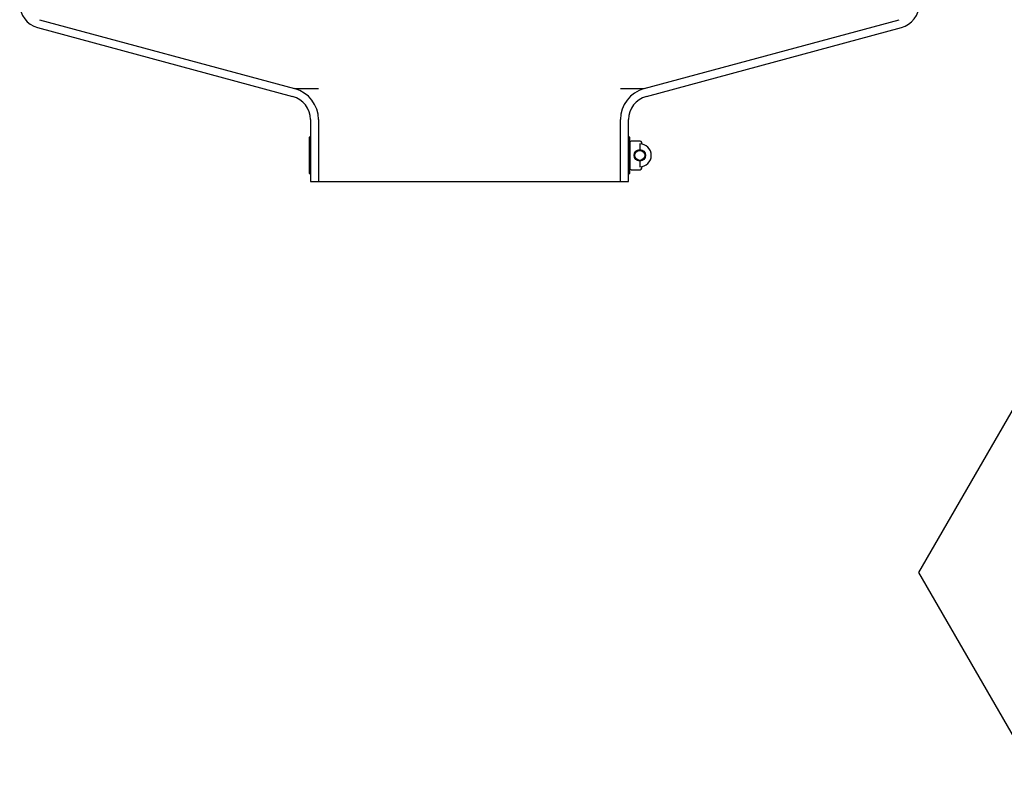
# Model space of a CAD drawing. Extents: x 1529 to 4201, y -422 to 622.
# Tile 151 of 256: x 2027 to 2043, y 469 to 481. Entities that reach past the tile are written whole.
import ezdxf
from ezdxf.enums import TextEntityAlignment as Align

# ---------------------------------------------------------------- set-up
doc = ezdxf.new("R2010")
doc.units = 0
doc.header["$MEASUREMENT"] = 0
doc.layers.get('0').update_dxf_attribs({"linetype": 'CONTINUOUS'})
doc.layers.add('SPILL-BUCKET', color=1, linetype='CONTINUOUS')
doc.layers.add('TEXT', color=3, linetype='CONTINUOUS')
doc.styles.add('TANK-SLAB$0$SIMPLEX', font='simplex')

# ---------------------------------------------------------------- blocks, each defined once
blk = doc.blocks.new('TANK-SLAB$0$HEX')
at = {"color": 3}
blk.add_lwpolyline([(-0.05774, 0.1), (-0.11547, 0), (-0.05774, -0.1), (0.05774, -0.1), (0.11547, 0), (0.05774, 0.1)], close=True, dxfattribs=at)
at = {"color": 3, "style": 'TANK-SLAB$0$SIMPLEX'}
blk.add_attdef('D#', text='', height=0.08, dxfattribs=at).set_placement((0, 0), align=Align.MIDDLE)

msp = doc.modelspace()

# ---------------------------------------------------------------- linework, layer by layer
at = {"layer": 'SPILL-BUCKET', "linetype": 'Continuous'}
for p, q in [((2027.56854, 480.72857), (2031.53494, 479.65574)), ((2027.60087, 480.84923), (2031.56727, 479.7764)), ((2037.00474, 479.7764), (2040.97114, 480.84923)), ((2037.03707, 479.65574), (2041.00347, 480.72857)), ((2031.8127, 479.29376), (2031.8127, 478.33217)), ((2031.93761, 479.29376), (2031.93761, 478.33217)), ((2036.6344, 478.33217), (2036.6344, 479.29376)), ((2036.75931, 478.33217), (2036.75931, 479.29376)), ((2031.8127, 478.33217), (2031.93761, 478.33217)), ((2031.93761, 478.33217), (2036.6344, 478.33217)), ((2036.6344, 478.33217), (2036.75931, 478.33217))]:
    msp.add_line(p, q, dxfattribs=at)
at = {"layer": 'SPILL-BUCKET', "color": 7}
for p, q in [((2031.56727, 479.7764), (2031.93761, 479.7764)), ((2036.6344, 479.7764), (2037.00474, 479.7764))]:
    msp.add_line(p, q, dxfattribs=at)
at = {"layer": 'SPILL-BUCKET', "color": 7, "linetype": 'Continuous'}
for p, q in [((2031.8127, 479.0192), (2031.79271, 479.0192)), ((2031.79271, 479.0192), (2031.79271, 478.45708)), ((2031.8127, 479.0192), (2031.8127, 478.45708)), ((2036.75931, 478.45708), (2036.75931, 479.0192)), ((2036.7793, 479.0192), (2036.75931, 479.0192)), ((2036.7793, 478.45708), (2036.7793, 479.0192)), ((2036.7793, 478.93702), (2036.7793, 478.53926)), ((2036.94105, 478.96089), (2036.80317, 478.96089)), ((2036.93523, 478.91634), (2036.93523, 478.82724)), ((2036.96493, 478.92302), (2036.96493, 478.93702)), ((2036.93523, 478.64904), (2036.93523, 478.55994)), ((2031.79271, 478.45708), (2031.8127, 478.45708)), ((2036.75931, 478.45708), (2036.7793, 478.45708)), ((2036.80317, 478.51539), (2036.94105, 478.51539)), ((2036.96493, 478.53926), (2036.96493, 478.55326))]:
    msp.add_line(p, q, dxfattribs=at)
for radius in [0.0891, 0.07722]:
    msp.add_circle((2036.93523, 478.73814), radius, dxfattribs=at)
at = {"layer": 'SPILL-BUCKET', "linetype": 'Continuous'}
for centre, radius, start, end in [((2027.66553, 481.09055), 0.37474, 180, 255.000001), ((2040.90648, 481.09055), 0.37474, 284.999999, 0), ((2031.43795, 479.29376), 0.37474, 0, 75.000001), ((2031.43795, 479.29376), 0.49966, 0, 75), ((2037.13406, 479.29376), 0.49966, 105, 180), ((2037.13406, 479.29376), 0.37474, 104.999999, 180)]:
    msp.add_arc(centre, radius, start, end, dxfattribs=at)
at = {"layer": 'SPILL-BUCKET', "color": 7, "linetype": 'Continuous'}
for centre, radius, start, end in [((2036.80317, 478.93702), 0.02387, 89.999959, 179.999959), ((2036.93523, 478.73814), 0.1782, 269.999959, 89.999959), ((2036.94105, 478.93702), 0.02387, 359.999959, 89.999959), ((2036.97606, 478.92302), 0.01114, 179.999959, 257.544166), ((2036.97606, 478.55326), 0.01114, 102.455752, 179.999959), ((2036.80317, 478.53926), 0.02387, 179.999959, 269.999959), ((2036.94105, 478.53926), 0.02387, 269.999959, 359.999959)]:
    msp.add_arc(centre, radius, start, end, dxfattribs=at)

# ---------------------------------------------------------------- block references
at = {"layer": 'TEXT'}
ref = msp.add_blockref('TANK-SLAB$0$HEX', (2045.02345, 472.24793), dxfattribs=dict(at, xscale=32.48674340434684, yscale=32.48674340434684, zscale=32.48674340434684))
ref.add_attrib('D#', '92', dxfattribs={"layer": '0', "height": 2.3625, "style": 'TANK-SLAB$0$SIMPLEX'}).set_placement((2045.02345, 472.24793), align=Align.MIDDLE)

doc.saveas('drawing.dxf')
